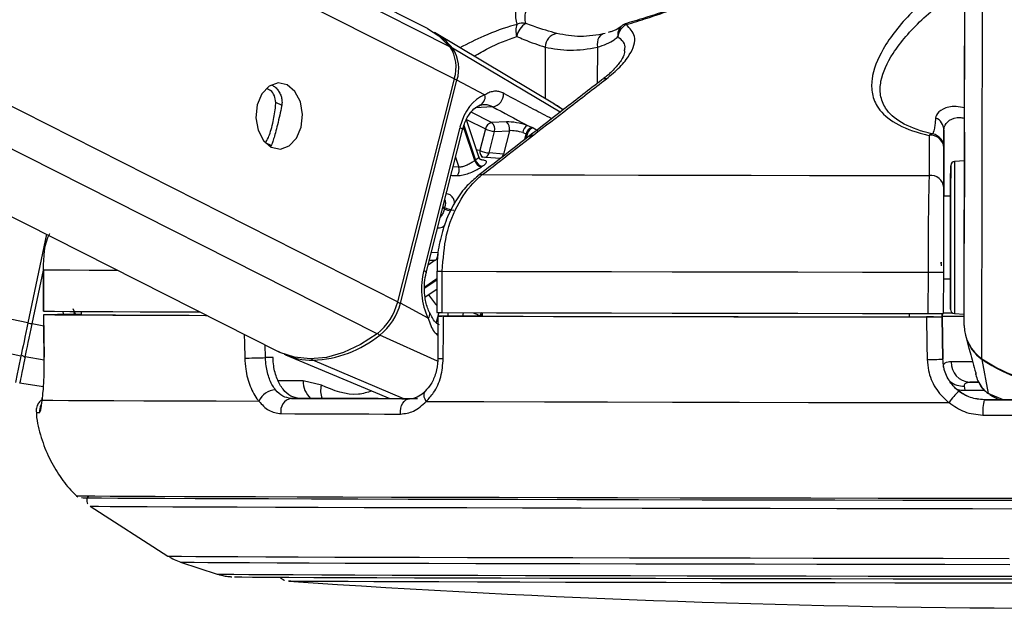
# Model space of a CAD drawing. Header units: millimetres. Extents: x 20 to 20084, y 40 to 15282.
# Tile 5 of 93: x 3689 to 3832, y 5832 to 5918. Entities that reach past the tile are written whole.
import ezdxf

# ---------------------------------------------------------------- set-up
doc = ezdxf.new("R2010")
doc.units = ezdxf.units.MM
doc.header["$LTSCALE"] = 2

msp = doc.modelspace()

# ---------------------------------------------------------------- linework, layer by layer
at = {"color": 8, "linetype": 'Continuous', "lineweight": 25}
for p, q in [((3689.35, 5868.81), (2878.18, 6039.57)), ((3690.37, 5873.62), (2902.07, 6039.57)), ((3741.03, 5872.05), (3409.61, 6039.57)), ((3744.02, 5876.68), (3421.77, 6039.57)), ((3752.24, 5909.03), (3493.98, 6039.57)), ((3751.6, 5913.67), (3502.52, 6039.57)), ((3826.26, 5873.26), (3826.46, 6023.9)), ((3828.82, 5868.43), (3829.01, 6008.19)), ((3767.59, 5904.17), (3752, 5913.44)), ((3765.42, 5913.6), (3765.41, 5906.14)), ((3773.01, 5913.58), (3773, 5908.35)), ((3727.27, 5905.13), (3726.34, 5905.6)), ((3757.84, 5904.96), (3755.29, 5904.79)), ((3754.04, 5903.11), (3756.76, 5901.74)), ((3757.66, 5902.68), (3754.71, 5904.17)), ((3755.22, 5897.16), (3753.58, 5902.07)), ((3753.65, 5902.29), (3755.34, 5897.23)), ((3762.47, 5900.21), (3762.68, 5901.02)), ((3762.8, 5900.96), (3762.64, 5900.34)), ((3763.46, 5900.8), (3763.66, 5900.82)), ((3725.66, 5899.35), (3724.85, 5899.75)), ((3752.44, 5897.67), (3752.92, 5896.21)), ((3752.92, 5896.21), (3752.07, 5896.23)), ((3750.8, 5890.17), (3750.56, 5890.29)), ((3750.61, 5890.46), (3750.84, 5890.34)), ((3749.88, 5883.8), (3748.93, 5883.84)), ((3749.49, 5882.7), (3748.46, 5882)), ((3748.64, 5882.73), (3749.49, 5882.7)), ((3690.99, 5873.49), (3692.62, 5881.28)), ((3747.95, 5878.86), (3749.71, 5880.05)), ((3749.71, 5879.84), (3747.95, 5878.66)), ((3696.89, 5875.72), (3697.26, 5874.83)), ((3750, 5875.12), (3749.63, 5873.67)), ((3751.29, 5874.62), (3751.42, 5875.12)), ((3753.54, 5875.11), (3753.42, 5874.62)), ((3755.97, 5874.62), (3755.98, 5874.64)), ((3692.67, 5873.14), (3690.99, 5873.49)), ((3749.83, 5868.07), (3741.44, 5871.86)), ((3724.84, 5868.59), (3724.8, 5870.43)), ((3692.74, 5868.25), (3689.98, 5868.7)), ((3744.91, 5862.64), (3731.74, 5868.22)), ((3730.32, 5865.24), (3726.7, 5865.24)), ((3826.38, 5863.88), (3829.15, 5863.87)), ((3829.75, 5863.38), (3831.99, 5862.48)), ((3830.41, 5863.05), (3829.75, 5863.38))]:
    msp.add_line(p, q, dxfattribs=at)
at = {"color": 7, "linetype": 'Continuous', "lineweight": 25}
for p, q in [((3390.17, 6039.57), (3726.7, 5869.47)), ((3748.35, 5916.3), (3504.47, 6039.57)), ((3826.3, 5906.89), (3826.46, 6023.9)), ((3766.77, 5905.33), (3749.35, 5915.73)), ((3752.24, 5909.03), (3744.02, 5876.68)), ((3744.42, 5876.47), (3752.63, 5908.82)), ((3756.65, 5906.67), (3752.63, 5908.82)), ((3826.26, 5873.26), (3826.3, 5906.89)), ((3768.05, 5904.52), (3766.76, 5905.32)), ((3755.81, 5897.68), (3754.02, 5903.07)), ((3753.07, 5901.98), (3747.81, 5881.26)), ((3748.18, 5880.9), (3753.44, 5901.62)), ((3756.76, 5901.74), (3755.96, 5898.61)), ((3759.81, 5902.76), (3757.66, 5902.68)), ((3758.09, 5901.4), (3760.24, 5901.49)), ((3760.24, 5901.49), (3759.38, 5898.11)), ((3763.52, 5901.95), (3762.82, 5902.26)), ((3823.29, 5901.59), (3823.28, 5892.01)), ((3757.3, 5898.27), (3758.09, 5901.4)), ((3762.19, 5901.21), (3762.68, 5901.02)), ((3823.28, 5893.24), (3823.29, 5899.06)), ((3758.9, 5897.45), (3756.2, 5897.65)), ((3759.38, 5898.11), (3757.3, 5898.27)), ((3826.29, 5897.11), (3824.86, 5897.04)), ((3824.28, 5892.01), (3823.28, 5892.01)), ((3693.07, 5886.47), (3690.37, 5873.62)), ((3692.62, 5881.33), (3692.62, 5875.33)), ((3692.64, 5881.33), (3692.62, 5881.33)), ((3692.63, 5875.33), (3692.64, 5881.33)), ((3749.72, 5881.12), (3749.71, 5875.12)), ((3749.72, 5881.12), (3749.72, 5881.12)), ((3750.5, 5875.12), (3750.51, 5881.12)), ((3821, 5880.99), (3820.99, 5874.99)), ((3823.26, 5874.99), (3823.27, 5880.99)), ((3823.26, 5880.01), (3824.26, 5880.01)), ((3748.01, 5877.39), (3749.71, 5878.53)), ((3748.43, 5874.32), (3744.42, 5876.47)), ((3692.62, 5875.33), (3692.63, 5875.33)), ((3692.65, 5874.83), (3692.73, 5868.66)), ((3692.66, 5874.83), (3692.67, 5874.83)), ((3698.1, 5874.83), (3694.64, 5874.83)), ((3696.81, 5874.82), (3698.1, 5874.82)), ((3698.09, 5875.32), (3698.1, 5874.81)), ((3749.88, 5874.62), (3749.86, 5868.49)), ((3756.29, 5874.62), (3750.46, 5874.62)), ((3755.09, 5874.62), (3756.29, 5874.62)), ((3756.29, 5875.11), (3756.29, 5874.61)), ((3818.26, 5875), (3818.26, 5874.5)), ((3818.67, 5874.51), (3818.67, 5874.49)), ((3818.67, 5874.51), (3823.05, 5874.5)), ((3818.67, 5874.49), (3818.67, 5874.51)), ((3823.05, 5874.5), (3823.04, 5874.98)), ((3823.04, 5874.98), (3823.05, 5874.52)), ((3823.05, 5874.53), (3823.05, 5874.52)), ((3823.05, 5874.53), (3823.15, 5868.38)), ((3823.05, 5874.49), (3823.05, 5874.5)), ((3823.15, 5868.38), (3823.05, 5874.49)), ((3824.83, 5874.98), (3826.26, 5874.9)), ((3826.48, 5871.65), (3826.92, 5869.98)), ((3692.75, 5868.66), (3692.73, 5868.66)), ((3725.94, 5868.59), (3724.84, 5868.59)), ((3727.75, 5869), (3742.88, 5862.65)), ((3826.92, 5869.98), (3827.1, 5869.34)), ((3823.15, 5868.38), (3823.15, 5868.38)), ((3829.75, 5863.38), (3828.84, 5868.33)), ((3827.82, 5866.68), (3827.84, 5866.62)), ((3827.9, 5866.29), (3828, 5865.91)), ((3692.63, 5864.37), (3689.17, 5864.91)), ((3732.95, 5864.6), (3730.32, 5865.24)), ((3826.38, 5863.88), (3826.31, 5864.47)), ((3828.38, 5865.03), (3827.05, 5865.03)), ((3829.97, 5863.27), (3830.38, 5862.97)), ((3692.45, 5862.44), (3692.45, 5862.75)), ((3728.61, 5862.68), (3729.81, 5862.68)), ((3746.92, 5862.64), (3745.73, 5862.64)), ((3829.14, 5862.48), (3829.14, 5862.48)), ((3699.38, 5847.07), (3710.68, 5839.82)), ((3712.51, 5838.95), (3717.84, 5837.22))]:
    msp.add_line(p, q, dxfattribs=at)
at = {"color": 7, "linetype": 'Continuous', "lineweight": 25, "flags": 128}
for points in [[(3748.35, 5916.3), (3749.98, 5915.26), (3751.6, 5913.67)], [(3774.12, 5915.56), (3773.86, 5915.52), (3773.62, 5915.41), (3773.41, 5915.23), (3773.23, 5914.99), (3773.1, 5914.69), (3773.02, 5914.34), (3772.99, 5913.97), (3773.01, 5913.58)], [(3727.98, 5908.14), (3726.67, 5908.41), (3725.39, 5907.96), (3724.33, 5906.84), (3723.64, 5905.24), (3723.45, 5903.38), (3723.77, 5901.57), (3724.55, 5900.06), (3725.69, 5899.1), (3727, 5898.83), (3728.28, 5899.28), (3729.35, 5900.4), (3730.03, 5902.01), (3730.23, 5903.86), (3729.91, 5905.68), (3729.12, 5907.18), (3727.98, 5908.14)], [(3763.64, 5901.89), (3763.61, 5901.91), (3763.52, 5901.95)], [(3762.68, 5901.02), (3762.77, 5900.97), (3762.8, 5900.96)], [(3826.29, 5901.28), (3826.29, 5901.3), (3826.29, 5900.6), (3826.29, 5899.28), (3826.29, 5897.56), (3826.29, 5895.69), (3826.28, 5893.95), (3826.28, 5892.61), (3826.28, 5891.88), (3826.28, 5891.87), (3826.28, 5892.57), (3826.28, 5893.88), (3826.29, 5895.61), (3826.29, 5897.48), (3826.29, 5899.21), (3826.29, 5900.55), (3826.29, 5901.28)], [(3824.28, 5888.13), (3824.28, 5890.7), (3824.28, 5892.95), (3824.28, 5894.73), (3824.29, 5895.91), (3824.29, 5896.42), (3824.29, 5896.22), (3824.29, 5895.32), (3824.28, 5893.79), (3824.28, 5892.01)], [(3756.31, 5895.12), (3763.57, 5895.1), (3771.13, 5895.09), (3778.96, 5895.07), (3787.04, 5895.05), (3795.33, 5895.04), (3803.8, 5895.02), (3812.42, 5895.01), (3821.15, 5894.99)], [(3824.28, 5892.01), (3824.28, 5892.34), (3824.28, 5892.6), (3824.28, 5892.15), (3824.28, 5891.04), (3824.28, 5889.38), (3824.27, 5887.35)], [(3824.26, 5880.01), (3824.26, 5879.07), (3824.26, 5877.29), (3824.26, 5876.1), (3824.26, 5875.6), (3824.26, 5875.8), (3824.26, 5876.69), (3824.26, 5878.23), (3824.27, 5880.29), (3824.27, 5882.74), (3824.27, 5885.42), (3824.28, 5888.13)], [(3824.27, 5887.35), (3824.27, 5885.18), (3824.27, 5883.1), (3824.27, 5881.33), (3824.26, 5880.07), (3824.26, 5879.46), (3824.26, 5879.55), (3824.26, 5880.01)], [(3822.93, 5881.92), (3822.93, 5882.01), (3822.93, 5882.1), (3822.92, 5882.18), (3822.92, 5882.26), (3822.92, 5882.32), (3822.92, 5882.37), (3822.92, 5882.4), (3822.92, 5882.41), (3822.92, 5882.41), (3822.92, 5882.38), (3822.92, 5882.35), (3822.92, 5882.29), (3822.92, 5882.23)], [(3750.51, 5881.12), (3758.37, 5881.1), (3766.57, 5881.08), (3775.08, 5881.07), (3783.86, 5881.05), (3792.88, 5881.03), (3802.11, 5881.02), (3811.49, 5881), (3821, 5880.99)], [(3692.63, 5875.33), (3694.24, 5875.32), (3696.46, 5875.3), (3699.27, 5875.28), (3702.68, 5875.27), (3706.65, 5875.25), (3711.18, 5875.23), (3715.33, 5875.22)], [(3692.75, 5868.66), (3692.69, 5872.65), (3692.66, 5874.83)], [(3692.66, 5874.83), (3694.27, 5874.82), (3696.49, 5874.8), (3699.29, 5874.78), (3702.68, 5874.77), (3706.63, 5874.75), (3711.13, 5874.73), (3716.16, 5874.72), (3716.32, 5874.71)], [(3696.81, 5874.82), (3698.41, 5874.81), (3700.51, 5874.79), (3703.1, 5874.78), (3706.19, 5874.76), (3709.75, 5874.75), (3713.77, 5874.73), (3716.15, 5874.72)], [(3750.5, 5875.12), (3758.36, 5875.1), (3766.56, 5875.08), (3775.07, 5875.07), (3783.86, 5875.05), (3792.88, 5875.03), (3802.1, 5875.02), (3811.48, 5875), (3820.99, 5874.99)], [(3750.65, 5868.45), (3750.66, 5872.44), (3750.67, 5874.62)], [(3750.67, 5874.62), (3758.49, 5874.6), (3766.65, 5874.58), (3775.12, 5874.57), (3783.85, 5874.55), (3792.83, 5874.53), (3801.99, 5874.52), (3811.32, 5874.5), (3820.77, 5874.49)], [(3755.09, 5874.62), (3762.26, 5874.6), (3769.7, 5874.58), (3777.39, 5874.57), (3785.31, 5874.55), (3793.42, 5874.54), (3801.71, 5874.52), (3810.13, 5874.51), (3818.67, 5874.49)], [(3820.77, 5874.49), (3820.84, 5870.49), (3820.87, 5868.31)], [(3826.29, 5874.54), (3823.84, 5874.54), (3823.05, 5874.54)], [(3690.37, 5873.62), (3690.22, 5872.92), (3690.07, 5872.22), (3689.93, 5871.55), (3689.8, 5870.91), (3689.67, 5870.3), (3689.55, 5869.75), (3689.45, 5869.24), (3689.35, 5868.81)], [(3689.98, 5868.7), (3690.07, 5869.14), (3690.17, 5869.64), (3690.29, 5870.19), (3690.42, 5870.79), (3690.55, 5871.43), (3690.69, 5872.1), (3690.84, 5872.79), (3690.99, 5873.49)], [(3741.03, 5872.05), (3738.61, 5870.48), (3736.15, 5869.33), (3733.7, 5868.63), (3731.31, 5868.4), (3729.04, 5868.64), (3726.94, 5869.35), (3726.7, 5869.47)], [(3689.35, 5868.81), (3689.01, 5867.17), (3688.76, 5865.98), (3688.6, 5865.25), (3688.55, 5865.01)], [(3689.98, 5868.7), (3689.79, 5867.83), (3689.63, 5867.07), (3689.49, 5866.42), (3689.38, 5865.88), (3689.29, 5865.45), (3689.23, 5865.15), (3689.19, 5864.97), (3689.17, 5864.91)], [(3721.84, 5868.52), (3722.13, 5868.53), (3722.48, 5868.54), (3722.87, 5868.55), (3723.29, 5868.55), (3723.72, 5868.56), (3724.13, 5868.57), (3724.51, 5868.58), (3724.84, 5868.59)], [(3827.05, 5865.03), (3827.72, 5865.03), (3828.25, 5865.03)], [(3692.45, 5862.44), (3694, 5862.42), (3696.26, 5862.4), (3699.22, 5862.39), (3702.86, 5862.37), (3707.17, 5862.35), (3712.13, 5862.33), (3717.7, 5862.31), (3723.88, 5862.29)], [(3745.73, 5862.64), (3743.43, 5862.64), (3741.19, 5862.65), (3738.98, 5862.65), (3736.82, 5862.66), (3734.7, 5862.66), (3732.62, 5862.67), (3730.59, 5862.68), (3728.61, 5862.68)], [(3729.81, 5862.68), (3731.79, 5862.68), (3733.82, 5862.67), (3735.89, 5862.66), (3738.01, 5862.66), (3740.17, 5862.65), (3742.38, 5862.65), (3744.63, 5862.64), (3745.75, 5862.64)], [(3744.44, 5860.42), (3744.44, 5860.84), (3744.49, 5861.25), (3744.6, 5861.63), (3744.76, 5861.97), (3744.96, 5862.25), (3745.2, 5862.46), (3745.46, 5862.59), (3745.73, 5862.64)], [(3748.17, 5862.23), (3756.54, 5862.21), (3765.32, 5862.19), (3774.46, 5862.17), (3783.92, 5862.15), (3793.66, 5862.13), (3803.63, 5862.11), (3813.78, 5862.1), (3824.06, 5862.08)], [(3853.34, 5862.44), (3850.32, 5862.45), (3847.3, 5862.45), (3844.27, 5862.46), (3841.24, 5862.46), (3838.21, 5862.46), (3835.18, 5862.47), (3832.16, 5862.47), (3829.14, 5862.48)], [(3829.14, 5862.48), (3832.16, 5862.47), (3835.18, 5862.47), (3838.21, 5862.47), (3841.24, 5862.46), (3844.27, 5862.46), (3847.3, 5862.45), (3850.32, 5862.45), (3853.34, 5862.45)], [(3727.09, 5860.47), (3729.1, 5860.46), (3731.15, 5860.45), (3733.26, 5860.45), (3735.41, 5860.44), (3737.6, 5860.44), (3739.84, 5860.43), (3742.12, 5860.42), (3744.44, 5860.42)], [(3828.97, 5860.26), (3832.03, 5860.25), (3835.1, 5860.25), (3838.17, 5860.24), (3841.24, 5860.24), (3844.31, 5860.24), (3847.38, 5860.23), (3850.44, 5860.23), (3853.5, 5860.22)], [(3833.7, 5848.16), (3823.7, 5848.18), (3813.78, 5848.19), (3804, 5848.21), (3794.4, 5848.23), (3785.03, 5848.24), (3775.93, 5848.26), (3767.16, 5848.28), (3758.74, 5848.3), (3750.72, 5848.32), (3743.15, 5848.34), (3736.05, 5848.35), (3729.46, 5848.37), (3723.42, 5848.39), (3717.95, 5848.41), (3713.09, 5848.43), (3708.85, 5848.45), (3705.25, 5848.47), (3702.31, 5848.48), (3700.06, 5848.5), (3698.49, 5848.51), (3697.61, 5848.53), (3697.41, 5848.54)], [(3837.43, 5847.87), (3827.35, 5847.89), (3817.34, 5847.9), (3807.45, 5847.92), (3797.72, 5847.93), (3788.21, 5847.95), (3778.97, 5847.97), (3770.03, 5847.99), (3761.45, 5848.01), (3753.27, 5848.02), (3745.53, 5848.04), (3738.26, 5848.06), (3731.51, 5848.08), (3725.3, 5848.1), (3719.67, 5848.12), (3714.64, 5848.14), (3710.25, 5848.16), (3706.51, 5848.17), (3703.44, 5848.19), (3701.05, 5848.21), (3699.37, 5848.22), (3698.39, 5848.24), (3698.12, 5848.25)], [(3699.38, 5847.07), (3699.65, 5847.06), (3700.62, 5847.04), (3702.29, 5847.03), (3704.65, 5847.01), (3707.69, 5846.99), (3711.4, 5846.98), (3715.76, 5846.96), (3720.74, 5846.94), (3726.32, 5846.92), (3732.47, 5846.9), (3739.17, 5846.88), (3746.37, 5846.87), (3754.05, 5846.85), (3762.16, 5846.83), (3770.66, 5846.81), (3779.52, 5846.79), (3788.68, 5846.77), (3798.1, 5846.76), (3807.74, 5846.74), (3817.55, 5846.72), (3827.47, 5846.71), (3837.47, 5846.69)], [(3720.36, 5836.82), (3720.51, 5836.81), (3721.39, 5836.8), (3722.98, 5836.78), (3725.26, 5836.77), (3728.23, 5836.75), (3731.85, 5836.74), (3736.12, 5836.72), (3741, 5836.7), (3746.48, 5836.68), (3752.51, 5836.67), (3759.05, 5836.65), (3766.09, 5836.63), (3773.56, 5836.61), (3781.43, 5836.6), (3789.65, 5836.58), (3798.17, 5836.56), (3806.94, 5836.55), (3815.92, 5836.53), (3825.04, 5836.52), (3834.26, 5836.51)], [(3860.83, 5835.86), (3851.93, 5835.87), (3842.95, 5835.88), (3833.97, 5835.89), (3825.03, 5835.9), (3816.2, 5835.92), (3807.52, 5835.93), (3799.06, 5835.95), (3790.86, 5835.96), (3782.98, 5835.98), (3775.47, 5836), (3768.37, 5836.01), (3761.74, 5836.03), (3755.6, 5836.05), (3750.01, 5836.07), (3745, 5836.08), (3740.59, 5836.1), (3736.82, 5836.12), (3733.71, 5836.13), (3731.28, 5836.15), (3729.54, 5836.16), (3728.51, 5836.17), (3728.19, 5836.18)]]:
    msp.add_lwpolyline(points, dxfattribs=at)
at = {"color": 8, "linetype": 'Continuous', "lineweight": 25, "flags": 128}
for points in [[(3777.25, 5917.04), (3777.25, 5917.04), (3777.24, 5917.03), (3777.22, 5917.01), (3777.21, 5916.98), (3777.21, 5916.93), (3777.21, 5916.87)], [(3753.07, 5901.98), (3753.24, 5901.88), (3753.36, 5901.79), (3753.42, 5901.7), (3753.44, 5901.63), (3753.44, 5901.62)], [(3755.96, 5898.61), (3755.63, 5898.65), (3755.49, 5898.66)], [(3824.86, 5897.04), (3824.86, 5897.02), (3824.86, 5896.48), (3824.85, 5895.23), (3824.85, 5893.35), (3824.85, 5890.97), (3824.84, 5888.25)], [(3824.84, 5888.25), (3824.84, 5885.38), (3824.84, 5882.55), (3824.83, 5879.96), (3824.83, 5877.78), (3824.83, 5876.16), (3824.83, 5875.21), (3824.83, 5874.98)], [(3692.64, 5881.33), (3694.25, 5881.32), (3696.47, 5881.3), (3699.28, 5881.28), (3702.68, 5881.27), (3703.37, 5881.26)], [(3747.81, 5881.26), (3747.98, 5881.16), (3748.09, 5881.07), (3748.16, 5880.98), (3748.18, 5880.91), (3748.18, 5880.89)], [(3721.76, 5871.97), (3721.79, 5870.7), (3721.84, 5868.52)], [(3827.42, 5867.98), (3826.34, 5867.98), (3825.24, 5867.98), (3824.36, 5867.98)], [(3828.86, 5868.41), (3828.84, 5868.36), (3828.84, 5868.33)], [(3748.17, 5862.23), (3748, 5862.55), (3747.89, 5862.87), (3747.85, 5863.16), (3747.87, 5863.41), (3747.96, 5863.61), (3748.03, 5863.7)], [(3825.19, 5864.01), (3825.77, 5863.89), (3826.38, 5863.88)], [(3710.68, 5839.82), (3710.72, 5839.82), (3711.35, 5839.81), (3712.68, 5839.79), (3714.72, 5839.78), (3717.44, 5839.76), (3720.84, 5839.74), (3724.9, 5839.73), (3729.6, 5839.71), (3734.9, 5839.69), (3740.78, 5839.67), (3747.22, 5839.65), (3754.16, 5839.64), (3761.59, 5839.62), (3769.44, 5839.6), (3777.69, 5839.58), (3786.29, 5839.56), (3795.18, 5839.55), (3804.33, 5839.53), (3813.68, 5839.51), (3823.18, 5839.5), (3832.77, 5839.49)], [(3712.51, 5838.95), (3712.56, 5838.95), (3713.18, 5838.93), (3714.49, 5838.92), (3716.5, 5838.91), (3719.18, 5838.89), (3722.54, 5838.87), (3726.54, 5838.86), (3731.17, 5838.84), (3736.4, 5838.82), (3742.2, 5838.8), (3748.54, 5838.78), (3755.39, 5838.77), (3762.71, 5838.75), (3770.45, 5838.73), (3778.58, 5838.71), (3787.06, 5838.7), (3795.83, 5838.68), (3804.85, 5838.66), (3814.06, 5838.65), (3823.43, 5838.63), (3832.89, 5838.62)], [(3717.84, 5837.22), (3717.97, 5837.21), (3718.77, 5837.19), (3720.26, 5837.18), (3722.45, 5837.16), (3725.32, 5837.15), (3728.85, 5837.13), (3733.03, 5837.12), (3737.82, 5837.1), (3743.21, 5837.08), (3749.16, 5837.06), (3755.64, 5837.05), (3762.6, 5837.03), (3770.02, 5837.01), (3777.84, 5836.99), (3786.03, 5836.98), (3794.53, 5836.96), (3803.3, 5836.94), (3812.29, 5836.93), (3821.45, 5836.91), (3830.71, 5836.9), (3840.04, 5836.89)]]:
    msp.add_lwpolyline(points, dxfattribs=at)
at = {"color": 7, "linetype": 'Continuous', "lineweight": 25}
for centre, radius, start, end in [((3763.78, 5915.97), 2.6, 158.7277, 198.0982), ((3764.18, 5914.57), 2.93, 122.5137, 168.2502), ((3762.18, 5915.02), 2.07, 78.0793, 113.3321), ((3778.18, 5914.89), 2.21, 116.0038, 173.7978), ((3777.81, 5915.12), 2, 106.2704, 130.4842), ((3744.14, 5907.05), 10.13, 39.1086, 59.0155), ((3767.45, 5913.57), 2.03, 98.7516, 178.9929), ((3747.18, 5910.7), 5.33, 341.7658, 33.9566), ((3747.6, 5910.48), 5.3, 341.7658, 33.9566), ((3755.51, 5906.31), 1.2, 283.5139, 17.4924), ((3757.48, 5906.86), 1.93, 280.7567, 1.3935), ((3821.39, 5901.57), 1.91, 0.6323, 68.0344), ((3757.92, 5901.52), 1.18, 102.4578, 169.3876), ((3758.29, 5904.98), 3.59, 244.7334, 266.8675), ((3756.93, 5901.73), 1.2, 344.447, 52.448), ((3759.08, 5901.81), 1.2, 344.447, 52.448), ((3763.74, 5900.99), 1.57, 125.6927, 171.8453), ((3763.88, 5900.78), 1.22, 106.9017, 168.8238), ((3764, 5900.72), 1.22, 107.1016, 168.8009), ((3821.65, 5900.31), 0.712, 86.9641, 135.2726), ((3821.39, 5898.92), 1.91, 4.2849, 97.2873), ((3821.29, 5899.06), 2, 359.9394, 78.5704), ((3757.49, 5901.85), 3.59, 244.7334, 266.8675), ((3759.66, 5890.64), 7.89, 123.2784, 124.3053), ((3756.45, 5897.52), 1.29, 196.2276, 258.3403), ((3756.56, 5897.57), 1.27, 195.4144, 258.1836), ((3751.62, 5895.8), 1.36, 324.0631, 17.3766), ((3760.28, 5890.27), 7.25, 123.2784, 124.3053), ((3824.89, 5896.44), 0.6, 92.923, 179.923), ((3821.38, 5893.1), 1.91, 4.2724, 97.0099), ((3766.21, 5886.35), 15.87, 165.4311, 166.0755), ((3752.37, 5893.5), 3.51, 244.199, 266.796), ((3748.69, 5883.6), 1.21, 311.6278, 9.5475), ((3822.21, 6320.71), 439.72, 269.8423, 270.1381), ((3735.78, 5878.73), 8.5, 308.1722, 346.0454), ((3736.22, 5878.51), 8.45, 308.1722, 346.0454), ((3750.48, 5969.24), 94.12, 269.5273, 270.0081), ((3822.2, 6314.71), 439.72, 269.8423, 270.1381), ((3825.46, 5495.25), 379.29, 89.875, 90.3647), ((3824.46, 5748.19), 126.84, 89.9352, 90.5429), ((3824.86, 5875.58), 0.6, 179.923, 266.923), ((3832.1, 5873.27), 5.84, 180.1106, 235.8845), ((3731.08, 5884.71), 16.5, 272.2673, 308.8913), ((3832.13, 5873.16), 5.84, 194.9651, 235.7846), ((3731.69, 5878.48), 10.26, 246.1148, 270.2667), ((3820.92, 5904.07), 35.76, 269.9296, 273.5712), ((3827.21, 5867.88), 2.86, 178.02, 266.7961), ((3841.27, 5886.71), 22.12, 235.7381, 304.1078), ((3841.25, 5886.54), 22.04, 235.7097, 269.9718), ((3726.42, 5861.12), 2.8, 92.3721, 155.2135), ((3830.03, 5858.24), 7.1, 129.6212, 147.232), ((3728.92, 5860.84), 1.87, 99.6688, 191.4651), ((3836.11, 5860.84), 7.16, 166.7878, 184.659), ((3843.48, 7525.82), 1693.56, 266.09752, 273.74842)]:
    msp.add_arc(centre, radius, start, end, dxfattribs=at)
at = {"color": 8, "linetype": 'Continuous', "lineweight": 25}
for centre, radius, start, end in [((3777.62, 5915.4), 1.66, 131.6754, 189.6238), ((3751.79, 5913.06), 0.432, 61.0626, 96.553), ((3751.77, 5907.08), 1.94, 63.5339, 76.5006), ((3774.19, 5908.12), 0.906, 81.6227, 126.1096), ((3756.83, 5898.44), 0.884, 168.6456, 245.26), ((3756.45, 5898.44), 0.861, 286.5194, 348.7125), ((3758.53, 5898.28), 0.871, 288.4543, 348.5448), ((3756.2, 5894.23), 0.894, 82.6812, 127.2904), ((3752.34, 5893.51), 3.69, 245.3229, 260.6534), ((3750.42, 5957.65), 76.53, 269.472, 270.0634), ((3757.75, 5883.61), 10.96, 212.486, 222.7853), ((3743.55, 5874.73), 1.94, 63.5343, 76.5069), ((3748.01, 5874.88), 0.696, 307.2535, 15.2151), ((3757.41, 5874.27), 1.48, 145.0313, 165.2386), ((3757.54, 5874.22), 1.48, 147.7309, 164.1834), ((3716.96, 5997.66), 126.85, 257.8995, 258.1847), ((3741.88, 5872.72), 0.961, 218.2494, 242.8996), ((3690.07, 5869.36), 0.666, 217.3582, 261.5671), ((3731.92, 5868.62), 0.446, 209.7992, 245.1479), ((3750.47, 5872.64), 4.19, 261.5782, 272.4175), ((3733.6, 5865.11), 3.28, 177.7051, 227.8107), ((3735.66, 5863.8), 2.82, 163.399, 203.501), ((3826.15, 5867.59), 3.13, 230.4338, 272.9189), ((3694.07, 5860.84), 2.01, 154.2904, 186.1218), ((3692.03, 5866.76), 6.13, 265.6954, 270.4062)]:
    msp.add_arc(centre, radius, start, end, dxfattribs=at)
at = {"color": 7, "linetype": 'Continuous', "lineweight": 25}
for centre, major_axis, ratio, start_param, end_param in [((3757.71, 5899.5), (0.19, 7.38), 0.671997, 0.25417, 1.244836), ((3761.57, 5901.82), (2.74, -0.59), 0.273277, 1.153486, 2.32318), ((3761.37, 5900.88), (1.77, -0.34), 0.293277, 1.146366, 2.316059), ((3752.45, 5878.78), (0.19, 7.38), 0.671997, 1.244836, 2.235502)]:
    msp.add_ellipse(centre, major_axis=major_axis, ratio=ratio, start_param=start_param, end_param=end_param, dxfattribs=at)
at = {"color": 8, "linetype": 'Continuous', "lineweight": 25}
for centre, major_axis, ratio, start_param, end_param in [((3761.49, 5900.82), (1.77, -0.34), 0.293277, 6.265751, 6.613345), ((3702.47, 5877.39), (5.88, 4.46), 0.99993, 2.778529, 2.846703)]:
    msp.add_ellipse(centre, major_axis=major_axis, ratio=ratio, start_param=start_param, end_param=end_param, dxfattribs=at)
at = {"color": 7, "linetype": 'Continuous', "lineweight": 25}
for points, knots in [([(3763.75, 5923.7), (3763.05, 5922.68), (3761.63, 5920.61), (3760.95, 5918.34), (3761.27, 5917.23), (3761.36, 5916.92)], [0, 0, 0, 0, 0.413472, 0.836281, 1, 1, 1, 1]), ([(3762.61, 5917.04), (3762.56, 5917.33), (3762.38, 5918.36), (3763.25, 5920.49), (3764.78, 5922.42), (3765.55, 5923.4)], [0, 0, 0, 0, 0.161875, 0.574916, 1, 1, 1, 1]), ([(3777.21, 5916.87), (3778.22, 5917.18), (3781.79, 5918.26), (3787.91, 5920.51), (3792.74, 5922.57), (3795.18, 5923.62)], [0, 0, 0, 0, 0.163716, 0.575625, 1, 1, 1, 1]), ([(3824.17, 5923.56), (3822.23, 5921.93), (3818.3, 5918.63), (3814.39, 5913.66), (3812.76, 5909.66), (3812.79, 5906.8), (3813.69, 5904.58), (3816.04, 5902.46), (3819.05, 5901.3), (3820.91, 5900.87), (3821.14, 5900.81)], [0, 0, 0, 0, 0.208234, 0.420981, 0.592265, 0.677743, 0.765865, 0.874569, 0.983936, 1, 1, 1, 1]), ([(3821.69, 5901.02), (3821.46, 5901.07), (3819.71, 5901.48), (3816.86, 5902.58), (3814.74, 5904.56), (3813.99, 5906.63), (3814.09, 5909.31), (3815.86, 5913.02), (3819.85, 5917.65), (3823.76, 5920.71), (3825.73, 5922.26)], [0, 0, 0, 0, 0.015691, 0.122163, 0.228402, 0.312822, 0.400463, 0.572539, 0.783608, 1, 1, 1, 1]), ([(3785.43, 5919.79), (3785, 5919.62), (3783.29, 5918.95), (3780.54, 5918.01), (3778.23, 5917.34), (3777.25, 5917.05)], [0, 0, 0, 0, 0.161735, 0.644541, 1, 1, 1, 1]), ([(3767.14, 5915.58), (3766.07, 5915.88), (3764.67, 5916.28), (3762.99, 5916.9), (3762.61, 5917.04)], [0, 0, 0, 0, 0.768409, 1, 1, 1, 1]), ([(3774.32, 5909.01), (3775, 5909.58), (3776.4, 5910.74), (3778.05, 5912.87), (3778.83, 5915.2), (3777.72, 5916.35), (3777.21, 5916.87)], [0, 0, 0, 0, 0.189737, 0.387179, 0.717517, 1, 1, 1, 1]), ([(3776.45, 5916.63), (3776.37, 5916.56), (3776.12, 5916.32), (3775.47, 5915.96), (3774.75, 5915.78), (3774.56, 5915.73)], [0, 0, 0, 0, 0.259062, 0.801682, 1, 1, 1, 1]), ([(3761.31, 5915.16), (3761.66, 5915.01), (3763.16, 5914.36), (3764.44, 5913.93), (3765.42, 5913.6)], [0, 0, 0, 0, 0.231926, 1, 1, 1, 1]), ([(3774.12, 5915.56), (3772.92, 5915.36), (3770.5, 5914.95), (3768.27, 5915.37), (3767.14, 5915.58)], [0, 0, 0, 0, 0.492367, 1, 1, 1, 1]), ([(3773.01, 5913.58), (3773.93, 5913.91), (3775.12, 5914.33), (3775.82, 5914.97), (3775.98, 5915.13)], [0, 0, 0, 0, 0.768074, 1, 1, 1, 1]), ([(3765.42, 5913.6), (3766.61, 5913.39), (3769.04, 5912.94), (3771.68, 5913.37), (3773.01, 5913.58)], [0, 0, 0, 0, 0.492725, 1, 1, 1, 1]), ([(3776.96, 5913.02), (3776.96, 5912.91), (3776.96, 5912.66), (3776.53, 5911.7), (3775.51, 5910.46), (3774.5, 5909.47), (3773.74, 5908.93), (3773.63, 5908.85)], [0, 0, 0, 0, 0.191744, 0.443673, 0.696811, 0.953405, 1, 1, 1, 1]), ([(3773.65, 5908.85), (3771.82, 5907.44), (3765.82, 5902.81), (3759.83, 5898.17), (3755.67, 5894.94)], [0, 0, 0, 0, 0.305419, 1, 1, 1, 1]), ([(3756.31, 5895.12), (3757.14, 5895.76), (3761.28, 5898.96), (3767.28, 5903.6), (3772.46, 5907.58), (3774.32, 5909.01)], [0, 0, 0, 0, 0.1380986, 0.6904931, 1, 1, 1, 1]), ([(3726.34, 5905.6), (3726.29, 5905.93), (3726.21, 5906.58), (3725.69, 5907.3), (3725.21, 5907.5), (3725.03, 5907.58)], [0, 0, 0, 0, 0.3772115, 0.7539337, 1, 1, 1, 1]), ([(3725.79, 5908.09), (3725.87, 5908.05), (3726.13, 5907.93), (3726.49, 5907.59), (3726.86, 5907.1), (3727.12, 5906.53), (3727.25, 5905.91), (3727.25, 5905.41), (3727.2, 5905.12), (3727.19, 5905.04)], [0, 0, 0, 0, 0.080057, 0.25497, 0.426489, 0.603364, 0.767973, 0.938085, 1, 1, 1, 1]), ([(3759.42, 5906.9), (3759.22, 5906.99), (3758.83, 5907.17), (3758.32, 5907.23), (3757.8, 5907.18), (3757.27, 5907.03), (3756.86, 5906.79), (3756.65, 5906.67)], [0, 0, 0, 0, 0.205784, 0.418257, 0.553993, 0.774326, 1, 1, 1, 1]), ([(3724.85, 5899.75), (3724.99, 5899.97), (3725.24, 5900.36), (3725.59, 5901.37), (3725.9, 5902.51), (3726.14, 5903.69), (3726.3, 5904.73), (3726.33, 5905.33), (3726.34, 5905.6)], [0, 0, 0, 0, 0.204636, 0.376335, 0.548834, 0.703363, 0.864285, 1, 1, 1, 1]), ([(3727.19, 5905.04), (3727.1, 5904.62), (3726.93, 5903.78), (3726.59, 5902.39), (3726.28, 5901.19), (3726.02, 5900.25), (3725.88, 5899.83), (3725.81, 5899.63)], [0, 0, 0, 0, 0.222076, 0.445772, 0.640142, 0.821651, 1, 1, 1, 1]), ([(3753.44, 5901.62), (3753.52, 5901.91), (3753.77, 5902.76), (3754.41, 5903.96), (3755.26, 5904.86), (3755.78, 5905.09), (3756, 5905.2)], [0, 0, 0, 0, 0.1563943, 0.4631013, 0.7672064, 1, 1, 1, 1]), ([(3755.79, 5905.15), (3756.09, 5905.23), (3756.78, 5905.42), (3757.46, 5905.13), (3757.84, 5904.96)], [0, 0, 0, 0, 0.429774, 1, 1, 1, 1]), ([(3757.84, 5904.96), (3759.44, 5904.1), (3761.1, 5903.2), (3762.76, 5902.3), (3762.82, 5902.26)], [0, 0, 0, 0, 0.961066, 1, 1, 1, 1]), ([(3768.01, 5904.49), (3767.66, 5904.76), (3767.28, 5905.05), (3766.86, 5905.28), (3766.83, 5905.29)], [0, 0, 0, 0, 0.928395, 1, 1, 1, 1]), ([(3822.1, 5903.34), (3822.06, 5902.98), (3821.93, 5901.66), (3821.79, 5901.29), (3821.69, 5901.02)], [0, 0, 0, 0, 0.2751908, 1, 1, 1, 1]), ([(3764.33, 5901.45), (3764.28, 5901.49), (3764.09, 5901.64), (3763.83, 5901.78), (3763.64, 5901.89)], [0, 0, 0, 0, 0.27439, 1, 1, 1, 1]), ([(3823.29, 5899.06), (3823.29, 5899.23), (3823.29, 5899.58), (3823.29, 5900.92), (3823.29, 5901.59)], [0, 0, 0, 0, 0.4956304, 1, 1, 1, 1]), ([(3763.28, 5900.46), (3763.29, 5900.53), (3763.33, 5900.71), (3763.51, 5900.88), (3763.6, 5900.92), (3763.59, 5900.92), (3763.59, 5900.92)], [0, 0, 0, 0, 0.225197, 0.631562, 0.944352, 1, 1, 1, 1]), ([(3821.14, 5900.81), (3821.14, 5900.17), (3821.15, 5898.23), (3821.15, 5896.29), (3821.15, 5894.99)], [0, 0, 0, 0, 0.330975, 1, 1, 1, 1]), ([(3725.81, 5899.63), (3725.77, 5899.51), (3725.71, 5899.37), (3725.59, 5899.27), (3725.57, 5899.25)], [0, 0, 0, 0, 0.787287, 1, 1, 1, 1]), ([(3755.22, 5897.16), (3755.08, 5897.06), (3754.8, 5896.88), (3754.26, 5896.57), (3753.71, 5896.33), (3753.25, 5896.21), (3753, 5896.21), (3752.92, 5896.21)], [0, 0, 0, 0, 0.2198592, 0.4403428, 0.6631396, 0.8854902, 1, 1, 1, 1]), ([(3756.21, 5897.21), (3756.21, 5897.21), (3756.23, 5897.21), (3756.14, 5897.24), (3755.98, 5897.37), (3755.83, 5897.56), (3755.82, 5897.67), (3755.81, 5897.68)], [0, 0, 0, 0, 0.072586, 0.324806, 0.609661, 0.994451, 1, 1, 1, 1]), ([(3756.3, 5896.33), (3756.4, 5896.39), (3756.67, 5896.58), (3756.93, 5896.84), (3756.95, 5897.05), (3756.69, 5897.2), (3756.31, 5897.25), (3756.12, 5897.27)], [0, 0, 0, 0, 0.116734, 0.333017, 0.551924, 0.773865, 1, 1, 1, 1]), ([(3752.73, 5895), (3752.85, 5895), (3753.22, 5895.01), (3753.92, 5895.16), (3754.77, 5895.47), (3755.58, 5895.86), (3755.99, 5896.13), (3756.19, 5896.26)], [0, 0, 0, 0, 0.119584, 0.349288, 0.573021, 0.788436, 1, 1, 1, 1]), ([(3755.68, 5894.91), (3755.15, 5894.47), (3753.93, 5893.48), (3752.39, 5891.36), (3751.06, 5888.73), (3750.17, 5885.77), (3749.73, 5883.19), (3749.76, 5881.63), (3749.77, 5881.12)], [0, 0, 0, 0, 0.148137, 0.336007, 0.527182, 0.718112, 0.908777, 1, 1, 1, 1]), ([(3750.51, 5881.12), (3750.63, 5882.91), (3750.88, 5886.48), (3752.79, 5891.23), (3754.83, 5893.9), (3756.11, 5894.95), (3756.31, 5895.12)], [0, 0, 0, 0, 0.31366, 0.627146, 0.941618, 1, 1, 1, 1]), ([(3821.15, 5894.99), (3821.12, 5893.97), (3821.07, 5891.92), (3821.02, 5887.18), (3821, 5883.34), (3821, 5881.27), (3821, 5880.99)], [0, 0, 0, 0, 0.317078, 0.634488, 0.949899, 1, 1, 1, 1]), ([(3823.27, 5880.99), (3823.27, 5881.23), (3823.27, 5883.05), (3823.27, 5886.41), (3823.28, 5890.55), (3823.28, 5892.35), (3823.28, 5893.24)], [0, 0, 0, 0, 0.050069, 0.365309, 0.6827, 1, 1, 1, 1]), ([(3692.64, 5881.33), (3692.66, 5883.18), (3692.68, 5885.04), (3693.55, 5886.59), (3693.55, 5886.6)], [0, 0, 0, 0, 0.9980059, 1, 1, 1, 1]), ([(3748.68, 5875.06), (3748.57, 5875.31), (3748.24, 5876.05), (3747.91, 5877.56), (3747.86, 5879.35), (3748.08, 5880.43), (3748.18, 5880.9)], [0, 0, 0, 0, 0.152651, 0.456993, 0.763373, 1, 1, 1, 1]), ([(3692.68, 5874.83), (3692.75, 5874.83), (3692.88, 5874.83), (3693.34, 5874.83), (3693.94, 5874.83), (3694.41, 5874.83), (3694.64, 5874.83)], [0, 0, 0, 0, 0.246191, 0.492421, 0.738676, 1, 1, 1, 1]), ([(3750.11, 5873.35), (3749.98, 5873.41), (3749.61, 5873.57), (3749.16, 5874.15), (3748.82, 5874.84), (3748.69, 5875.1)], [0, 0, 0, 0, 0.251024, 0.710317, 1, 1, 1, 1]), ([(3749.88, 5874.62), (3749.92, 5874.62), (3750.01, 5874.62), (3750.31, 5874.62), (3750.46, 5874.62)], [0, 0, 0, 0, 0.485156, 1, 1, 1, 1]), ([(3750.67, 5874.62), (3750.5, 5874.62), (3750.18, 5874.62), (3749.91, 5874.62), (3749.9, 5874.62), (3749.9, 5874.62)], [0, 0, 0, 0, 0.364883, 0.729764, 1, 1, 1, 1]), ([(3823.05, 5874.49), (3823.03, 5874.49), (3822.98, 5874.48), (3822.64, 5874.48), (3822.13, 5874.48), (3821.48, 5874.49), (3821.01, 5874.49), (3820.77, 5874.49)], [0, 0, 0, 0, 0.197556, 0.39511, 0.592696, 0.790302, 1, 1, 1, 1]), ([(3692.45, 5862.44), (3692.5, 5862.84), (3692.61, 5863.84), (3692.75, 5865.99), (3692.75, 5867.77), (3692.75, 5868.66)], [0, 0, 0, 0, 0.2603539, 0.6306901, 1, 1, 1, 1]), ([(3726.3, 5863.91), (3726.28, 5863.95), (3725.93, 5864.39), (3725.36, 5865.47), (3724.93, 5867.12), (3724.87, 5868.19), (3724.84, 5868.59)], [0, 0, 0, 0, 0.0295462, 0.4055488, 0.7790286, 1, 1, 1, 1]), ([(3729.81, 5862.68), (3729.37, 5862.75), (3728.49, 5862.89), (3727.34, 5863.93), (3726.48, 5865.46), (3726.03, 5867.12), (3725.96, 5868.19), (3725.94, 5868.59)], [0, 0, 0, 0, 0.218197, 0.436397, 0.654383, 0.871258, 1, 1, 1, 1]), ([(3827.1, 5869.34), (3827.24, 5868.86), (3827.5, 5867.88), (3827.78, 5866.89), (3827.91, 5866.39)], [0, 0, 0, 0, 0.493257, 1, 1, 1, 1]), ([(3721.84, 5868.52), (3721.87, 5867.99), (3721.95, 5866.56), (3722.55, 5864.36), (3723.35, 5862.93), (3723.84, 5862.33), (3723.88, 5862.29)], [0, 0, 0, 0, 0.220493, 0.593656, 0.970348, 1, 1, 1, 1]), ([(3749.85, 5868.49), (3749.85, 5868.39), (3749.87, 5867.66), (3749.61, 5866.33), (3748.95, 5864.73), (3748.31, 5864.04), (3748.01, 5863.71)], [0, 0, 0, 0, 0.050129, 0.380225, 0.711006, 1, 1, 1, 1]), ([(3748.17, 5862.23), (3748.54, 5862.64), (3749.44, 5863.63), (3750.42, 5865.77), (3750.57, 5867.56), (3750.65, 5868.45)], [0, 0, 0, 0, 0.260354, 0.63069, 1, 1, 1, 1]), ([(3820.87, 5868.31), (3820.92, 5867.78), (3821.03, 5866.35), (3821.96, 5864.15), (3823.23, 5862.72), (3824, 5862.12), (3824.06, 5862.08)], [0, 0, 0, 0, 0.220493, 0.593656, 0.970348, 1, 1, 1, 1]), ([(3825.5, 5863.71), (3825.46, 5863.74), (3824.89, 5864.19), (3823.95, 5865.26), (3823.26, 5866.91), (3823.18, 5867.98), (3823.15, 5868.38)], [0, 0, 0, 0, 0.029546, 0.405549, 0.779029, 1, 1, 1, 1]), ([(3829.14, 5862.48), (3828.46, 5862.55), (3827.11, 5862.68), (3825.31, 5863.73), (3823.95, 5865.26), (3823.26, 5866.91), (3823.18, 5867.98), (3823.15, 5868.38)], [0, 0, 0, 0, 0.218197, 0.436397, 0.654383, 0.871258, 1, 1, 1, 1]), ([(3824.36, 5867.98), (3824.2, 5867.98), (3823.58, 5867.95), (3823.2, 5867.68), (3823.17, 5867.29), (3823.17, 5867.21)], [0, 0, 0, 0, 0.2131405, 0.8337071, 1, 1, 1, 1]), ([(3826.31, 5864.47), (3826.3, 5864.53), (3826.29, 5864.75), (3826.44, 5864.93), (3826.76, 5865.02), (3826.94, 5865.03), (3827.05, 5865.03)], [0, 0, 0, 0, 0.1676088, 0.6396687, 0.7846509, 1, 1, 1, 1]), ([(3828.44, 5864.9), (3828.48, 5864.8), (3828.64, 5864.42), (3828.97, 5864), (3829.31, 5863.76), (3829.39, 5863.7)], [0, 0, 0, 0, 0.189744, 0.79563, 1, 1, 1, 1]), ([(3728.61, 5862.68), (3728.17, 5862.74), (3727.34, 5862.86), (3726.64, 5863.57), (3726.3, 5863.91)], [0, 0, 0, 0, 0.51952, 1, 1, 1, 1]), ([(3748.02, 5863.71), (3747.96, 5863.65), (3747.58, 5863.24), (3746.8, 5862.83), (3746.13, 5862.55), (3745.75, 5862.64), (3745.74, 5862.64)], [0, 0, 0, 0, 0.073173, 0.51241, 0.985894, 1, 1, 1, 1]), ([(3829.14, 5862.48), (3828.46, 5862.54), (3827.14, 5862.65), (3826.04, 5863.37), (3825.5, 5863.71)], [0, 0, 0, 0, 0.51952, 1, 1, 1, 1]), ([(3830.39, 5863), (3830.53, 5862.91), (3830.9, 5862.67), (3831.31, 5862.55), (3831.57, 5862.47)], [0, 0, 0, 0, 0.374731, 1, 1, 1, 1]), ([(3692.45, 5862.51), (3692.32, 5862.41), (3692.01, 5862.18), (3691.68, 5861.63), (3691.51, 5861.06), (3691.59, 5860.71), (3691.61, 5860.6)], [0, 0, 0, 0, 0.230018, 0.52576, 0.848333, 1, 1, 1, 1]), ([(3692.07, 5860.63), (3692.14, 5860.7), (3692.27, 5860.86), (3692.38, 5861.89), (3692.45, 5862.44)], [0, 0, 0, 0, 0.475859, 1, 1, 1, 1]), ([(3692.45, 5862.75), (3692.44, 5862.67), (3692.38, 5862.24), (3692.33, 5861.85), (3692.27, 5861.6), (3692.28, 5861.64), (3692.28, 5861.64)], [0, 0, 0, 0, 0.124124, 0.669308, 0.973583, 1, 1, 1, 1]), ([(3723.88, 5862.29), (3724.34, 5861.78), (3725.3, 5860.74), (3726.48, 5860.56), (3727.09, 5860.47)], [0, 0, 0, 0, 0.485349, 1, 1, 1, 1]), ([(3744.44, 5860.42), (3745.08, 5860.49), (3746.45, 5860.65), (3747.58, 5861.69), (3748.17, 5862.23)], [0, 0, 0, 0, 0.475859, 1, 1, 1, 1]), ([(3824.06, 5862.08), (3824.78, 5861.57), (3826.25, 5860.53), (3828.05, 5860.35), (3828.97, 5860.26)], [0, 0, 0, 0, 0.485349, 1, 1, 1, 1]), ([(3691.6, 5860.63), (3691.6, 5860.53), (3691.63, 5859.3), (3692.24, 5857.04), (3693.37, 5854.02), (3694.95, 5851.39), (3696.38, 5849.52), (3697.35, 5848.64), (3697.62, 5848.4)], [0, 0, 0, 0, 0.021625, 0.266178, 0.497101, 0.715975, 0.923398, 1, 1, 1, 1]), ([(3699.15, 5848.55), (3699.09, 5848.46), (3698.96, 5848.27), (3698.9, 5847.91), (3698.94, 5847.59), (3699.05, 5847.43), (3699.08, 5847.38)], [0, 0, 0, 0, 0.251925, 0.541971, 0.844989, 1, 1, 1, 1]), ([(3710.93, 5839.69), (3711.23, 5839.52), (3711.83, 5839.17), (3712.47, 5838.97), (3712.8, 5838.87)], [0, 0, 0, 0, 0.491272, 1, 1, 1, 1]), ([(3718.07, 5837.15), (3718.13, 5837.13), (3718.45, 5837.02), (3718.93, 5836.94), (3719.38, 5836.87), (3719.65, 5836.85), (3719.86, 5836.83), (3719.94, 5836.83), (3719.98, 5836.83)], [0, 0, 0, 0, 0.051539, 0.2625703, 0.4029919, 0.5357865, 0.7338812, 1, 1, 1, 1]), ([(3726.93, 5836.76), (3727.03, 5836.67), (3727.22, 5836.5), (3727.47, 5836.37), (3727.58, 5836.33), (3727.59, 5836.32)], [0, 0, 0, 0, 0.478242, 0.945915, 1, 1, 1, 1])]:
    msp.add_open_spline(points, degree=3, knots=knots, dxfattribs=at)
at = {"color": 8, "linetype": 'Continuous', "lineweight": 25}
for points, knots in [([(3761.36, 5916.92), (3761.23, 5916.88), (3759.67, 5916.44), (3756.77, 5915.42), (3754.22, 5914.1), (3753.07, 5913.51)], [0, 0, 0, 0, 0.049211, 0.573108, 1, 1, 1, 1]), ([(3755.14, 5912.28), (3755.82, 5912.69), (3757.8, 5913.88), (3759.92, 5914.66), (3761.31, 5915.16)], [0, 0, 0, 0, 0.34576, 1, 1, 1, 1]), ([(3775.98, 5915.13), (3776.03, 5915.09), (3776.59, 5914.64), (3777.14, 5913.99), (3776.91, 5913.17), (3776.87, 5913.05)], [0, 0, 0, 0, 0.073282, 0.861245, 1, 1, 1, 1]), ([(3766.36, 5903.22), (3765.51, 5903.67), (3763.19, 5904.89), (3760.88, 5906.13), (3759.42, 5906.9)], [0, 0, 0, 0, 0.368597, 1, 1, 1, 1]), ([(3826.33, 5904.8), (3825.9, 5904.88), (3824.53, 5905.13), (3823.05, 5904.68), (3822.22, 5903.98), (3822.13, 5903.47), (3822.1, 5903.34)], [0, 0, 0, 0, 0.158174, 0.511188, 0.871129, 1, 1, 1, 1]), ([(3823.29, 5901.59), (3823.31, 5901.74), (3823.35, 5902.28), (3824, 5903.04), (3825.13, 5903.51), (3826.13, 5903.34), (3826.33, 5903.31)], [0, 0, 0, 0, 0.141689, 0.531218, 0.904305, 1, 1, 1, 1]), ([(3755.81, 5897.68), (3755.8, 5897.64), (3755.8, 5897.56), (3755.59, 5897.41), (3755.4, 5897.28), (3755.34, 5897.23)], [0, 0, 0, 0, 0.375119, 0.779826, 1, 1, 1, 1]), ([(3751.77, 5895.03), (3751.87, 5895.02), (3752.19, 5895.02), (3752.51, 5895.01), (3752.73, 5895)], [0, 0, 0, 0, 0.334095, 1, 1, 1, 1]), ([(3750.86, 5891.46), (3750.89, 5891.36), (3750.97, 5891.14), (3750.94, 5890.73), (3750.87, 5890.44), (3750.84, 5890.34)], [0, 0, 0, 0, 0.314404, 0.758433, 1, 1, 1, 1]), ([(3752.26, 5890.93), (3752.26, 5891.02), (3752.27, 5891.36), (3752.07, 5891.81), (3751.66, 5892.24), (3751.24, 5892.32), (3751.03, 5892.36)], [0, 0, 0, 0, 0.097785, 0.393896, 0.694112, 1, 1, 1, 1]), ([(3750.8, 5890.17), (3750.74, 5889.98), (3750.63, 5889.6), (3750.42, 5889.17), (3750.26, 5889), (3750.23, 5888.97)], [0, 0, 0, 0, 0.437655, 0.876553, 1, 1, 1, 1]), ([(3749.76, 5887.36), (3749.88, 5887.38), (3750.23, 5887.42), (3750.62, 5887.56), (3750.84, 5887.77), (3750.86, 5887.79)], [0, 0, 0, 0, 0.322586, 0.942225, 1, 1, 1, 1]), ([(3697.26, 5874.83), (3697.19, 5874.91), (3697.07, 5875.05), (3697.04, 5875.23), (3697.03, 5875.3)], [0, 0, 0, 0, 0.606796, 1, 1, 1, 1]), ([(3748.43, 5874.32), (3748.69, 5873.57), (3749.03, 5872.54), (3749.69, 5871.99), (3749.87, 5871.84)], [0, 0, 0, 0, 0.7218545, 1, 1, 1, 1]), ([(3754.99, 5875.11), (3755.07, 5875.08), (3755.34, 5874.97), (3755.68, 5874.8), (3755.9, 5874.68), (3755.98, 5874.64)], [0, 0, 0, 0, 0.211647, 0.722227, 1, 1, 1, 1]), ([(3827.91, 5866.39), (3827.93, 5866.22), (3827.95, 5866.02), (3827.91, 5866.27), (3827.91, 5866.29)], [0, 0, 0, 0, 0.901815, 1, 1, 1, 1]), ([(3828, 5865.91), (3828, 5865.91), (3828.06, 5865.58), (3828.36, 5864.94), (3828.92, 5864.05), (3829.48, 5863.6), (3829.75, 5863.38)], [0, 0, 0, 0, 0.0025907, 0.3163765, 0.6695939, 1, 1, 1, 1]), ([(3740.27, 5863.75), (3739.63, 5863.55), (3737.2, 5862.82), (3734.75, 5863.85), (3732.95, 5864.6)], [0, 0, 0, 0, 0.262466, 1, 1, 1, 1])]:
    msp.add_open_spline(points, degree=3, knots=knots, dxfattribs=at)

doc.saveas('drawing.dxf')
